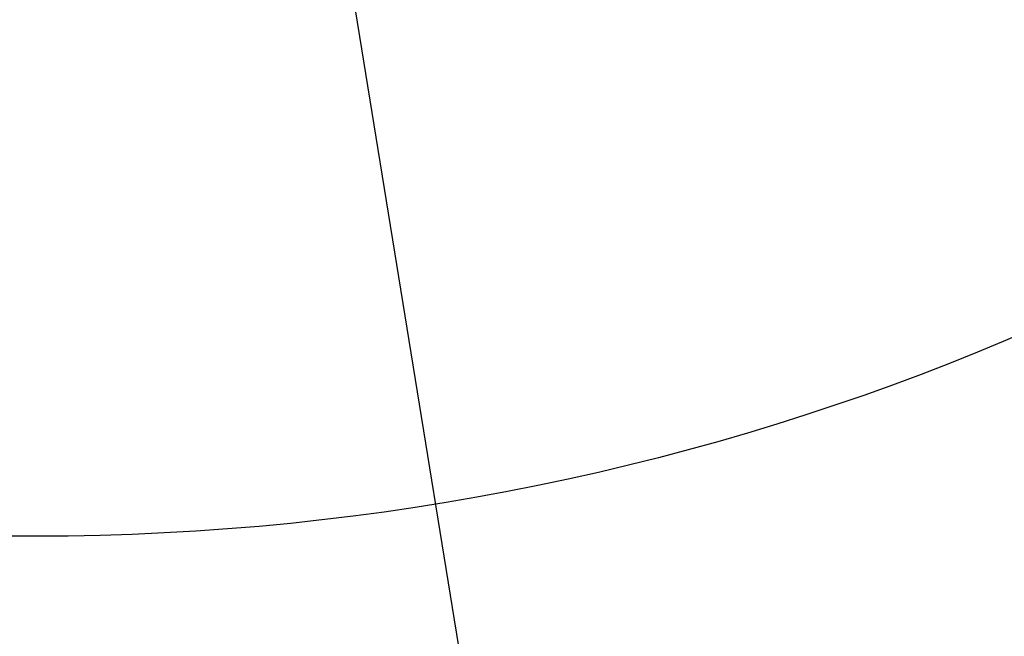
# Model space of a CAD drawing. Header units: millimetres. Extents: x 0 to 11890, y 0 to 8410.
# Tile 86 of 190: x 5874 to 6268, y 1266 to 1512. Entities that reach past the tile are written whole.
import ezdxf

# ---------------------------------------------------------------- set-up
doc = ezdxf.new("R2010")
doc.units = ezdxf.units.MM
doc.header["$LTSCALE"] = 653.95
doc.layers.get('0').update_dxf_attribs({"linetype": 'CONTINUOUS'})
doc.layers.add('R180-1-YUNDODXF_CONTINUOUS_LINE', color=7, linetype='CONTINUOUS')
doc.layers.add('R180-1-YUNDONGFANWDXF_DIMENSION', color=7, linetype='CONTINUOUS')
doc.styles.get("Standard").update_dxf_attribs({"font": 'txt', "width": 0.7})
doc.dimstyles.new('DIMSTYLE_3', dxfattribs={"dimtxt": 100, "dimasz": 60, "dimexe": 5, "dimexo": 0.2, "dimtad": 1, "dimdsep": 46, "dimtxsty": 'Standard', "dimblk": '_FILLED', "dimblk1": '_FILLED', "dimblk2": '_FILLED', "dimcen": 0.09, "dimclrt": 5, "dimazin": 2, "dimtp": 0.01, "dimtm": 0.01, "dimtfac": 1, "dimtofl": 0, "dimtmove": 0, "dimatfit": 3, "dimldrblk": '_FILLED', "dimfxl": 0, "dimtolj": 1, "dimarcsym": 0})

# ---------------------------------------------------------------- blocks, each defined once
blk = doc.blocks.new('_FILLED')
at = {"color": 0, "linetype": 'ByBlock'}
blk.add_solid([(0, 0), (-1, 0.1667), (-1, -0.1667)], dxfattribs=at)
blk = doc.blocks.new('*D8')
at = {"layer": 'R180-1-YUNDONGFANWDXF_DIMENSION', "color": 2, "linetype": 'Continuous'}
for p, q in [((6000.45, 1562.51), (5880.19, 2302.8)), ((5880.19, 2302.8), (6094.37, 984.3))]:
    blk.add_line(p, q, dxfattribs=at)
at = {"layer": 'R180-1-YUNDONGFANWDXF_DIMENSION', "color": 2, "linetype": 'Continuous', "xscale": 60, "yscale": 60, "zscale": 60, "rotation": 279.2266978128}
blk.add_blockref('_FILLED', (6000.45, 1562.51), dxfattribs=at)
blk = doc.blocks.new('*D9')
at = {"layer": 'R180-1-YUNDONGFANWDXF_DIMENSION', "color": 2, "linetype": 'Continuous'}
for p, q in [((6532.57, 1548.87), (5880.19, 2302.8)), ((5880.19, 2302.8), (6775.54, 1268.08)), ((6532.57, 1548.87), (6532.57, 1548.87))]:
    blk.add_line(p, q, dxfattribs=at)
at = {"layer": 'R180-1-YUNDONGFANWDXF_DIMENSION', "color": 2, "linetype": 'Continuous', "xscale": 60, "yscale": 60, "zscale": 60, "rotation": 130.8701139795}
blk.add_blockref('_FILLED', (6532.57, 1548.87), dxfattribs=at)

msp = doc.modelspace()

# ---------------------------------------------------------------- linework, layer by layer
at = {"layer": 'R180-1-YUNDODXF_CONTINUOUS_LINE', "color": 7, "linetype": 'Continuous'}
msp.add_circle((5880.203, 2302.802), 997, dxfattribs=at)

# ---------------------------------------------------------------- dimensions: what is measured, and where the dimension line sits
at = {"layer": 'R180-1-YUNDONGFANWDXF_DIMENSION', "color": 2, "linetype": 'Continuous'}
for mpoint, picture, middle in [((6000.449, 1562.506), '*D8', (6074.156, 1264.681)), ((6532.57, 1548.871), '*D9', (6611.23, 1496.172))]:
    dim = msp.add_radius_dim(center=(5880.193, 2302.802), mpoint=mpoint, text='R<>', dimstyle='DIMSTYLE_3', override={"dimpost": '<>'}, dxfattribs=at)
    dim.commit()
    dim.dimension.update_dxf_attribs({"geometry": picture, "text_midpoint": middle, "dimtype": 164})

doc.saveas('drawing.dxf')
